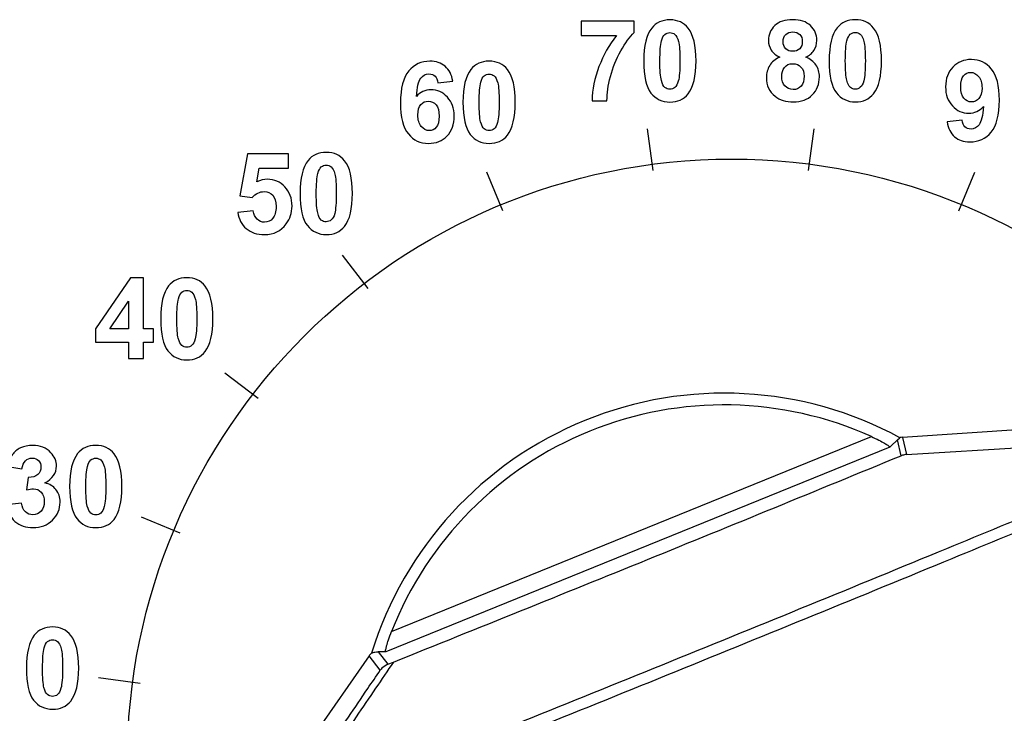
# Model space of a CAD drawing. Header units: millimetres. Extents: x 7146 to 9164, y -1568 to -663.
# Tile 9 of 187: x 7254 to 7283, y -1317 to -1296. Entities that reach past the tile are written whole.
import ezdxf

# ---------------------------------------------------------------- set-up
doc = ezdxf.new("R2010")
doc.units = ezdxf.units.MM
doc.header["$LTSCALE"] = 3

msp = doc.modelspace()

# ---------------------------------------------------------------- linework, layer by layer
at = {"linetype": 'Continuous', "lineweight": 30}
for p, q in [((7287.7, -1307.954), (7280.245, -1308.436)), ((7265.027, -1314.219), (7279.321, -1308.414)), ((7280.098, -1308.507), (7280.173, -1308.446)), ((7280.207, -1308.984), (7280.098, -1308.507)), ((7280.245, -1308.436), (7280.363, -1308.948)), ((7279.871, -1308.729), (7264.852, -1314.829)), ((7280.363, -1308.948), (7284.462, -1308.702)), ((7264.357, -1314.949), (7258.419, -1323.471)), ((7264.692, -1315.369), (7264.357, -1314.949)), ((7264.624, -1314.828), (7264.918, -1315.196)), ((7264.918, -1315.196), (7265.081, -1315.132))]:
    msp.add_line(p, q, dxfattribs=at)
at = {"linetype": 'Continuous', "lineweight": 30, "flags": 128}
for points in [[(7280.098, -1308.507), (7279.903, -1308.698), (7279.871, -1308.729)], [(7264.852, -1314.829), (7264.808, -1314.829), (7264.624, -1314.828)]]:
    msp.add_lwpolyline(points, dxfattribs=at)
at = {"linetype": 'Continuous', "lineweight": 30}
for radius, start, end in [(11, 61.5736, 162.7934), (10.65, 65.6944, 158.514)]:
    msp.add_arc((7274.937, -1318.12), radius, start, end, dxfattribs=at)
for centre, major_axis, ratio, start_param, end_param in [((7280.278, -1308.935), (-0.112, 0.488), 0.999375, 6.122703, 6.268233), ((7264.767, -1315.235), (-0.312, 0.391), 0.999337, 0.066956, 0.288063)]:
    msp.add_ellipse(centre, major_axis=major_axis, ratio=ratio, start_param=start_param, end_param=end_param, dxfattribs=at)
for points, knots in [([(7270.678, -1296.466), (7270.678, -1296.466), (7270.678, -1296.039), (7270.678, -1296.039), (7270.678, -1296.039), (7270.678, -1296.039), (7272.25, -1296.039), (7272.25, -1296.039), (7272.25, -1296.039), (7272.25, -1296.039), (7272.25, -1296.373), (7272.25, -1296.373), (7272.25, -1296.373), (7272.121, -1296.5), (7271.989, -1296.684), (7271.854, -1296.923), (7271.854, -1296.923), (7271.72, -1297.161), (7271.618, -1297.415), (7271.548, -1297.684), (7271.548, -1297.684), (7271.477, -1297.953), (7271.443, -1298.193), (7271.444, -1298.405), (7271.444, -1298.405), (7271.444, -1298.405), (7271, -1298.405), (7271, -1298.405), (7271, -1298.405), (7271.008, -1298.073), (7271.076, -1297.735), (7271.206, -1297.391), (7271.206, -1297.391), (7271.335, -1297.046), (7271.508, -1296.738), (7271.724, -1296.466), (7271.724, -1296.466), (7271.724, -1296.466), (7270.678, -1296.466), (7270.678, -1296.466)], [0, 0, 0, 0, 0.090909, 0.090909, 0.090909, 0.090909, 0.181818, 0.181818, 0.181818, 0.181818, 0.272727, 0.272727, 0.272727, 0.272727, 0.363636, 0.363636, 0.363636, 0.363636, 0.454545, 0.454545, 0.454545, 0.454545, 0.545455, 0.545455, 0.545455, 0.545455, 0.636364, 0.636364, 0.636364, 0.636364, 0.727273, 0.727273, 0.727273, 0.727273, 0.818182, 0.818182, 0.818182, 0.818182, 1, 1, 1, 1]), ([(7273.319, -1295.996), (7273.552, -1295.996), (7273.733, -1296.079), (7273.864, -1296.245), (7273.864, -1296.245), (7274.02, -1296.441), (7274.098, -1296.767), (7274.098, -1297.222), (7274.098, -1297.222), (7274.098, -1297.676), (7274.019, -1298.002), (7273.862, -1298.201), (7273.862, -1298.201), (7273.733, -1298.364), (7273.552, -1298.446), (7273.319, -1298.446), (7273.319, -1298.446), (7273.086, -1298.446), (7272.898, -1298.357), (7272.755, -1298.177), (7272.755, -1298.177), (7272.612, -1297.997), (7272.54, -1297.677), (7272.54, -1297.217), (7272.54, -1297.217), (7272.54, -1296.765), (7272.619, -1296.44), (7272.776, -1296.242), (7272.776, -1296.242), (7272.906, -1296.078), (7273.087, -1295.996), (7273.319, -1295.996)], [0, 0, 0, 0, 0.111111, 0.111111, 0.111111, 0.111111, 0.222222, 0.222222, 0.222222, 0.222222, 0.333333, 0.333333, 0.333333, 0.333333, 0.444444, 0.444444, 0.444444, 0.444444, 0.555556, 0.555556, 0.555556, 0.555556, 0.666667, 0.666667, 0.666667, 0.666667, 0.777778, 0.777778, 0.777778, 0.777778, 1, 1, 1, 1]), ([(7276.596, -1297.106), (7276.477, -1297.056), (7276.391, -1296.987), (7276.337, -1296.899), (7276.337, -1296.899), (7276.283, -1296.811), (7276.256, -1296.715), (7276.256, -1296.61), (7276.256, -1296.61), (7276.256, -1296.432), (7276.318, -1296.284), (7276.443, -1296.167), (7276.443, -1296.167), (7276.568, -1296.05), (7276.746, -1295.991), (7276.976, -1295.991), (7276.976, -1295.991), (7277.204, -1295.991), (7277.381, -1296.05), (7277.507, -1296.167), (7277.507, -1296.167), (7277.633, -1296.284), (7277.696, -1296.432), (7277.696, -1296.61), (7277.696, -1296.61), (7277.696, -1296.721), (7277.667, -1296.82), (7277.609, -1296.908), (7277.609, -1296.908), (7277.551, -1296.994), (7277.47, -1297.061), (7277.365, -1297.106), (7277.365, -1297.106), (7277.498, -1297.159), (7277.6, -1297.238), (7277.669, -1297.34), (7277.669, -1297.34), (7277.738, -1297.443), (7277.773, -1297.561), (7277.773, -1297.695), (7277.773, -1297.695), (7277.773, -1297.917), (7277.702, -1298.097), (7277.561, -1298.235), (7277.561, -1298.235), (7277.42, -1298.374), (7277.232, -1298.443), (7276.997, -1298.443), (7276.997, -1298.443), (7276.779, -1298.443), (7276.597, -1298.386), (7276.452, -1298.272), (7276.452, -1298.272), (7276.281, -1298.136), (7276.195, -1297.95), (7276.195, -1297.715), (7276.195, -1297.715), (7276.195, -1297.585), (7276.228, -1297.466), (7276.292, -1297.357), (7276.292, -1297.357), (7276.356, -1297.249), (7276.458, -1297.165), (7276.596, -1297.106)], [0, 0, 0, 0, 0.058824, 0.058824, 0.058824, 0.058824, 0.117647, 0.117647, 0.117647, 0.117647, 0.176471, 0.176471, 0.176471, 0.176471, 0.235294, 0.235294, 0.235294, 0.235294, 0.294118, 0.294118, 0.294118, 0.294118, 0.352941, 0.352941, 0.352941, 0.352941, 0.411765, 0.411765, 0.411765, 0.411765, 0.470588, 0.470588, 0.470588, 0.470588, 0.529412, 0.529412, 0.529412, 0.529412, 0.588235, 0.588235, 0.588235, 0.588235, 0.647059, 0.647059, 0.647059, 0.647059, 0.705882, 0.705882, 0.705882, 0.705882, 0.764706, 0.764706, 0.764706, 0.764706, 0.823529, 0.823529, 0.823529, 0.823529, 0.882353, 0.882353, 0.882353, 0.882353, 1, 1, 1, 1]), ([(7278.843, -1295.991), (7279.076, -1295.991), (7279.257, -1296.075), (7279.388, -1296.241), (7279.388, -1296.241), (7279.544, -1296.437), (7279.622, -1296.762), (7279.622, -1297.218), (7279.622, -1297.218), (7279.622, -1297.671), (7279.543, -1297.997), (7279.386, -1298.196), (7279.386, -1298.196), (7279.257, -1298.36), (7279.076, -1298.441), (7278.843, -1298.441), (7278.843, -1298.441), (7278.61, -1298.441), (7278.422, -1298.352), (7278.279, -1298.172), (7278.279, -1298.172), (7278.136, -1297.993), (7278.064, -1297.673), (7278.064, -1297.212), (7278.064, -1297.212), (7278.064, -1296.761), (7278.143, -1296.436), (7278.3, -1296.237), (7278.3, -1296.237), (7278.43, -1296.074), (7278.61, -1295.991), (7278.843, -1295.991)], [0, 0, 0, 0, 0.111111, 0.111111, 0.111111, 0.111111, 0.222222, 0.222222, 0.222222, 0.222222, 0.333333, 0.333333, 0.333333, 0.333333, 0.444444, 0.444444, 0.444444, 0.444444, 0.555556, 0.555556, 0.555556, 0.555556, 0.666667, 0.666667, 0.666667, 0.666667, 0.777778, 0.777778, 0.777778, 0.777778, 1, 1, 1, 1]), ([(7273.319, -1296.378), (7273.264, -1296.378), (7273.214, -1296.395), (7273.17, -1296.431), (7273.17, -1296.431), (7273.127, -1296.466), (7273.093, -1296.53), (7273.069, -1296.622), (7273.069, -1296.622), (7273.037, -1296.741), (7273.021, -1296.941), (7273.021, -1297.222), (7273.021, -1297.222), (7273.021, -1297.504), (7273.036, -1297.697), (7273.064, -1297.802), (7273.064, -1297.802), (7273.092, -1297.907), (7273.128, -1297.977), (7273.171, -1298.012), (7273.171, -1298.012), (7273.214, -1298.047), (7273.264, -1298.065), (7273.319, -1298.065), (7273.319, -1298.065), (7273.375, -1298.065), (7273.425, -1298.047), (7273.468, -1298.011), (7273.468, -1298.011), (7273.512, -1297.976), (7273.546, -1297.912), (7273.57, -1297.821), (7273.57, -1297.821), (7273.601, -1297.703), (7273.617, -1297.504), (7273.617, -1297.222), (7273.617, -1297.222), (7273.617, -1296.941), (7273.603, -1296.747), (7273.575, -1296.642), (7273.575, -1296.642), (7273.546, -1296.537), (7273.511, -1296.466), (7273.468, -1296.431), (7273.468, -1296.431), (7273.424, -1296.395), (7273.375, -1296.378), (7273.319, -1296.378)], [0, 0, 0, 0, 0.076923, 0.076923, 0.076923, 0.076923, 0.153846, 0.153846, 0.153846, 0.153846, 0.230769, 0.230769, 0.230769, 0.230769, 0.307692, 0.307692, 0.307692, 0.307692, 0.384615, 0.384615, 0.384615, 0.384615, 0.461538, 0.461538, 0.461538, 0.461538, 0.538462, 0.538462, 0.538462, 0.538462, 0.615385, 0.615385, 0.615385, 0.615385, 0.692308, 0.692308, 0.692308, 0.692308, 0.769231, 0.769231, 0.769231, 0.769231, 0.846154, 0.846154, 0.846154, 0.846154, 1, 1, 1, 1]), ([(7276.691, -1296.643), (7276.691, -1296.735), (7276.717, -1296.806), (7276.769, -1296.857), (7276.769, -1296.857), (7276.821, -1296.909), (7276.89, -1296.934), (7276.976, -1296.934), (7276.976, -1296.934), (7277.063, -1296.934), (7277.133, -1296.909), (7277.186, -1296.857), (7277.186, -1296.857), (7277.238, -1296.805), (7277.264, -1296.733), (7277.264, -1296.642), (7277.264, -1296.642), (7277.264, -1296.555), (7277.238, -1296.486), (7277.186, -1296.434), (7277.186, -1296.434), (7277.134, -1296.382), (7277.066, -1296.357), (7276.981, -1296.357), (7276.981, -1296.357), (7276.892, -1296.357), (7276.822, -1296.383), (7276.769, -1296.435), (7276.769, -1296.435), (7276.718, -1296.487), (7276.691, -1296.557), (7276.691, -1296.643)], [0, 0, 0, 0, 0.111111, 0.111111, 0.111111, 0.111111, 0.222222, 0.222222, 0.222222, 0.222222, 0.333333, 0.333333, 0.333333, 0.333333, 0.444444, 0.444444, 0.444444, 0.444444, 0.555556, 0.555556, 0.555556, 0.555556, 0.666667, 0.666667, 0.666667, 0.666667, 0.777778, 0.777778, 0.777778, 0.777778, 1, 1, 1, 1]), ([(7278.843, -1296.373), (7278.788, -1296.373), (7278.738, -1296.391), (7278.694, -1296.426), (7278.694, -1296.426), (7278.651, -1296.462), (7278.617, -1296.525), (7278.593, -1296.617), (7278.593, -1296.617), (7278.561, -1296.736), (7278.545, -1296.936), (7278.545, -1297.218), (7278.545, -1297.218), (7278.545, -1297.499), (7278.56, -1297.692), (7278.588, -1297.797), (7278.588, -1297.797), (7278.616, -1297.903), (7278.652, -1297.973), (7278.695, -1298.008), (7278.695, -1298.008), (7278.738, -1298.043), (7278.788, -1298.06), (7278.843, -1298.06), (7278.843, -1298.06), (7278.899, -1298.06), (7278.948, -1298.043), (7278.992, -1298.007), (7278.992, -1298.007), (7279.036, -1297.972), (7279.07, -1297.908), (7279.094, -1297.816), (7279.094, -1297.816), (7279.125, -1297.698), (7279.141, -1297.499), (7279.141, -1297.218), (7279.141, -1297.218), (7279.141, -1296.936), (7279.127, -1296.743), (7279.099, -1296.637), (7279.099, -1296.637), (7279.07, -1296.532), (7279.034, -1296.462), (7278.991, -1296.426), (7278.991, -1296.426), (7278.948, -1296.391), (7278.899, -1296.373), (7278.843, -1296.373)], [0, 0, 0, 0, 0.076923, 0.076923, 0.076923, 0.076923, 0.153846, 0.153846, 0.153846, 0.153846, 0.230769, 0.230769, 0.230769, 0.230769, 0.307692, 0.307692, 0.307692, 0.307692, 0.384615, 0.384615, 0.384615, 0.384615, 0.461538, 0.461538, 0.461538, 0.461538, 0.538462, 0.538462, 0.538462, 0.538462, 0.615385, 0.615385, 0.615385, 0.615385, 0.692308, 0.692308, 0.692308, 0.692308, 0.769231, 0.769231, 0.769231, 0.769231, 0.846154, 0.846154, 0.846154, 0.846154, 1, 1, 1, 1]), ([(7266.851, -1297.826), (7266.851, -1297.826), (7266.406, -1297.875), (7266.406, -1297.875), (7266.406, -1297.875), (7266.395, -1297.783), (7266.367, -1297.716), (7266.321, -1297.672), (7266.321, -1297.672), (7266.275, -1297.628), (7266.215, -1297.606), (7266.142, -1297.606), (7266.142, -1297.606), (7266.045, -1297.606), (7265.963, -1297.65), (7265.896, -1297.737), (7265.896, -1297.737), (7265.829, -1297.825), (7265.787, -1298.006), (7265.769, -1298.282), (7265.769, -1298.282), (7265.884, -1298.147), (7266.026, -1298.079), (7266.196, -1298.079), (7266.196, -1298.079), (7266.388, -1298.079), (7266.553, -1298.152), (7266.689, -1298.299), (7266.689, -1298.299), (7266.826, -1298.445), (7266.895, -1298.633), (7266.895, -1298.865), (7266.895, -1298.865), (7266.895, -1299.11), (7266.823, -1299.307), (7266.679, -1299.456), (7266.679, -1299.456), (7266.535, -1299.604), (7266.35, -1299.678), (7266.124, -1299.678), (7266.124, -1299.678), (7265.882, -1299.678), (7265.683, -1299.584), (7265.527, -1299.396), (7265.527, -1299.396), (7265.371, -1299.208), (7265.293, -1298.899), (7265.293, -1298.47), (7265.293, -1298.47), (7265.293, -1298.031), (7265.374, -1297.714), (7265.537, -1297.52), (7265.537, -1297.52), (7265.699, -1297.325), (7265.91, -1297.228), (7266.17, -1297.228), (7266.17, -1297.228), (7266.352, -1297.228), (7266.503, -1297.279), (7266.622, -1297.381), (7266.622, -1297.381), (7266.742, -1297.483), (7266.818, -1297.631), (7266.851, -1297.826)], [0, 0, 0, 0, 0.058824, 0.058824, 0.058824, 0.058824, 0.117647, 0.117647, 0.117647, 0.117647, 0.176471, 0.176471, 0.176471, 0.176471, 0.235294, 0.235294, 0.235294, 0.235294, 0.294118, 0.294118, 0.294118, 0.294118, 0.352941, 0.352941, 0.352941, 0.352941, 0.411765, 0.411765, 0.411765, 0.411765, 0.470588, 0.470588, 0.470588, 0.470588, 0.529412, 0.529412, 0.529412, 0.529412, 0.588235, 0.588235, 0.588235, 0.588235, 0.647059, 0.647059, 0.647059, 0.647059, 0.705882, 0.705882, 0.705882, 0.705882, 0.764706, 0.764706, 0.764706, 0.764706, 0.823529, 0.823529, 0.823529, 0.823529, 0.882353, 0.882353, 0.882353, 0.882353, 1, 1, 1, 1]), ([(7267.934, -1297.228), (7268.167, -1297.228), (7268.348, -1297.311), (7268.479, -1297.477), (7268.479, -1297.477), (7268.635, -1297.673), (7268.713, -1297.999), (7268.713, -1298.454), (7268.713, -1298.454), (7268.713, -1298.908), (7268.634, -1299.234), (7268.477, -1299.433), (7268.477, -1299.433), (7268.348, -1299.596), (7268.167, -1299.678), (7267.934, -1299.678), (7267.934, -1299.678), (7267.701, -1299.678), (7267.513, -1299.589), (7267.37, -1299.409), (7267.37, -1299.409), (7267.227, -1299.229), (7267.155, -1298.909), (7267.155, -1298.449), (7267.155, -1298.449), (7267.155, -1297.997), (7267.234, -1297.672), (7267.391, -1297.474), (7267.391, -1297.474), (7267.521, -1297.31), (7267.701, -1297.228), (7267.934, -1297.228)], [0, 0, 0, 0, 0.111111, 0.111111, 0.111111, 0.111111, 0.222222, 0.222222, 0.222222, 0.222222, 0.333333, 0.333333, 0.333333, 0.333333, 0.444444, 0.444444, 0.444444, 0.444444, 0.555556, 0.555556, 0.555556, 0.555556, 0.666667, 0.666667, 0.666667, 0.666667, 0.777778, 0.777778, 0.777778, 0.777778, 1, 1, 1, 1]), ([(7276.649, -1297.671), (7276.649, -1297.797), (7276.681, -1297.896), (7276.746, -1297.967), (7276.746, -1297.967), (7276.811, -1298.038), (7276.892, -1298.073), (7276.989, -1298.073), (7276.989, -1298.073), (7277.084, -1298.073), (7277.163, -1298.039), (7277.225, -1297.971), (7277.225, -1297.971), (7277.287, -1297.903), (7277.318, -1297.805), (7277.318, -1297.676), (7277.318, -1297.676), (7277.318, -1297.563), (7277.286, -1297.473), (7277.223, -1297.405), (7277.223, -1297.405), (7277.16, -1297.336), (7277.079, -1297.302), (7276.982, -1297.302), (7276.982, -1297.302), (7276.87, -1297.302), (7276.786, -1297.342), (7276.732, -1297.419), (7276.732, -1297.419), (7276.676, -1297.496), (7276.649, -1297.58), (7276.649, -1297.671)], [0, 0, 0, 0, 0.111111, 0.111111, 0.111111, 0.111111, 0.222222, 0.222222, 0.222222, 0.222222, 0.333333, 0.333333, 0.333333, 0.333333, 0.444444, 0.444444, 0.444444, 0.444444, 0.555556, 0.555556, 0.555556, 0.555556, 0.666667, 0.666667, 0.666667, 0.666667, 0.777778, 0.777778, 0.777778, 0.777778, 1, 1, 1, 1]), ([(7281.576, -1299.034), (7281.576, -1299.034), (7282.022, -1298.985), (7282.022, -1298.985), (7282.022, -1298.985), (7282.033, -1299.075), (7282.061, -1299.142), (7282.107, -1299.186), (7282.107, -1299.186), (7282.153, -1299.229), (7282.213, -1299.251), (7282.289, -1299.251), (7282.289, -1299.251), (7282.384, -1299.251), (7282.464, -1299.208), (7282.53, -1299.12), (7282.53, -1299.12), (7282.597, -1299.033), (7282.64, -1298.852), (7282.658, -1298.577), (7282.658, -1298.577), (7282.543, -1298.712), (7282.398, -1298.779), (7282.225, -1298.779), (7282.225, -1298.779), (7282.036, -1298.779), (7281.873, -1298.705), (7281.736, -1298.56), (7281.736, -1298.56), (7281.599, -1298.414), (7281.531, -1298.225), (7281.531, -1297.992), (7281.531, -1297.992), (7281.531, -1297.748), (7281.603, -1297.552), (7281.748, -1297.403), (7281.748, -1297.403), (7281.892, -1297.254), (7282.076, -1297.179), (7282.3, -1297.179), (7282.3, -1297.179), (7282.543, -1297.179), (7282.743, -1297.274), (7282.899, -1297.462), (7282.899, -1297.462), (7283.055, -1297.65), (7283.133, -1297.96), (7283.133, -1298.39), (7283.133, -1298.39), (7283.133, -1298.829), (7283.052, -1299.146), (7282.889, -1299.34), (7282.889, -1299.34), (7282.726, -1299.534), (7282.515, -1299.631), (7282.254, -1299.631), (7282.254, -1299.631), (7282.066, -1299.631), (7281.915, -1299.581), (7281.799, -1299.481), (7281.799, -1299.481), (7281.684, -1299.381), (7281.609, -1299.232), (7281.576, -1299.034)], [0, 0, 0, 0, 0.058824, 0.058824, 0.058824, 0.058824, 0.117647, 0.117647, 0.117647, 0.117647, 0.176471, 0.176471, 0.176471, 0.176471, 0.235294, 0.235294, 0.235294, 0.235294, 0.294118, 0.294118, 0.294118, 0.294118, 0.352941, 0.352941, 0.352941, 0.352941, 0.411765, 0.411765, 0.411765, 0.411765, 0.470588, 0.470588, 0.470588, 0.470588, 0.529412, 0.529412, 0.529412, 0.529412, 0.588235, 0.588235, 0.588235, 0.588235, 0.647059, 0.647059, 0.647059, 0.647059, 0.705882, 0.705882, 0.705882, 0.705882, 0.764706, 0.764706, 0.764706, 0.764706, 0.823529, 0.823529, 0.823529, 0.823529, 0.882353, 0.882353, 0.882353, 0.882353, 1, 1, 1, 1]), ([(7267.934, -1297.61), (7267.879, -1297.61), (7267.829, -1297.627), (7267.785, -1297.663), (7267.785, -1297.663), (7267.742, -1297.698), (7267.708, -1297.762), (7267.684, -1297.854), (7267.684, -1297.854), (7267.652, -1297.973), (7267.636, -1298.173), (7267.636, -1298.454), (7267.636, -1298.454), (7267.636, -1298.736), (7267.651, -1298.929), (7267.679, -1299.034), (7267.679, -1299.034), (7267.707, -1299.139), (7267.743, -1299.209), (7267.786, -1299.244), (7267.786, -1299.244), (7267.829, -1299.279), (7267.879, -1299.297), (7267.934, -1299.297), (7267.934, -1299.297), (7267.99, -1299.297), (7268.039, -1299.279), (7268.083, -1299.243), (7268.083, -1299.243), (7268.127, -1299.208), (7268.161, -1299.144), (7268.185, -1299.053), (7268.185, -1299.053), (7268.216, -1298.935), (7268.232, -1298.736), (7268.232, -1298.454), (7268.232, -1298.454), (7268.232, -1298.173), (7268.218, -1297.979), (7268.19, -1297.874), (7268.19, -1297.874), (7268.161, -1297.769), (7268.125, -1297.698), (7268.082, -1297.663), (7268.082, -1297.663), (7268.039, -1297.627), (7267.99, -1297.61), (7267.934, -1297.61)], [0, 0, 0, 0, 0.076923, 0.076923, 0.076923, 0.076923, 0.153846, 0.153846, 0.153846, 0.153846, 0.230769, 0.230769, 0.230769, 0.230769, 0.307692, 0.307692, 0.307692, 0.307692, 0.384615, 0.384615, 0.384615, 0.384615, 0.461538, 0.461538, 0.461538, 0.461538, 0.538462, 0.538462, 0.538462, 0.538462, 0.615385, 0.615385, 0.615385, 0.615385, 0.692308, 0.692308, 0.692308, 0.692308, 0.769231, 0.769231, 0.769231, 0.769231, 0.846154, 0.846154, 0.846154, 0.846154, 1, 1, 1, 1]), ([(7282.618, -1298.029), (7282.618, -1297.88), (7282.583, -1297.765), (7282.515, -1297.684), (7282.515, -1297.684), (7282.447, -1297.602), (7282.368, -1297.561), (7282.278, -1297.561), (7282.278, -1297.561), (7282.194, -1297.561), (7282.123, -1297.594), (7282.067, -1297.661), (7282.067, -1297.661), (7282.01, -1297.728), (7281.982, -1297.838), (7281.982, -1297.992), (7281.982, -1297.992), (7281.982, -1298.146), (7282.013, -1298.26), (7282.074, -1298.332), (7282.074, -1298.332), (7282.135, -1298.405), (7282.211, -1298.441), (7282.303, -1298.441), (7282.303, -1298.441), (7282.391, -1298.441), (7282.466, -1298.407), (7282.527, -1298.337), (7282.527, -1298.337), (7282.587, -1298.267), (7282.618, -1298.164), (7282.618, -1298.029)], [0, 0, 0, 0, 0.111111, 0.111111, 0.111111, 0.111111, 0.222222, 0.222222, 0.222222, 0.222222, 0.333333, 0.333333, 0.333333, 0.333333, 0.444444, 0.444444, 0.444444, 0.444444, 0.555556, 0.555556, 0.555556, 0.555556, 0.666667, 0.666667, 0.666667, 0.666667, 0.777778, 0.777778, 0.777778, 0.777778, 1, 1, 1, 1]), ([(7265.809, -1298.829), (7265.809, -1298.978), (7265.843, -1299.094), (7265.911, -1299.175), (7265.911, -1299.175), (7265.98, -1299.256), (7266.059, -1299.297), (7266.147, -1299.297), (7266.147, -1299.297), (7266.232, -1299.297), (7266.303, -1299.263), (7266.36, -1299.197), (7266.36, -1299.197), (7266.417, -1299.131), (7266.445, -1299.021), (7266.445, -1298.87), (7266.445, -1298.87), (7266.445, -1298.714), (7266.415, -1298.599), (7266.353, -1298.527), (7266.353, -1298.527), (7266.292, -1298.454), (7266.216, -1298.418), (7266.124, -1298.418), (7266.124, -1298.418), (7266.036, -1298.418), (7265.961, -1298.452), (7265.9, -1298.522), (7265.9, -1298.522), (7265.839, -1298.591), (7265.809, -1298.694), (7265.809, -1298.829)], [0, 0, 0, 0, 0.111111, 0.111111, 0.111111, 0.111111, 0.222222, 0.222222, 0.222222, 0.222222, 0.333333, 0.333333, 0.333333, 0.333333, 0.444444, 0.444444, 0.444444, 0.444444, 0.555556, 0.555556, 0.555556, 0.555556, 0.666667, 0.666667, 0.666667, 0.666667, 0.777778, 0.777778, 0.777778, 0.777778, 1, 1, 1, 1]), ([(7260.448, -1301.736), (7260.448, -1301.736), (7260.906, -1301.689), (7260.906, -1301.689), (7260.906, -1301.689), (7260.919, -1301.792), (7260.958, -1301.875), (7261.022, -1301.935), (7261.022, -1301.935), (7261.086, -1301.996), (7261.161, -1302.026), (7261.244, -1302.026), (7261.244, -1302.026), (7261.34, -1302.026), (7261.422, -1301.987), (7261.488, -1301.909), (7261.488, -1301.909), (7261.555, -1301.831), (7261.588, -1301.713), (7261.588, -1301.556), (7261.588, -1301.556), (7261.588, -1301.409), (7261.556, -1301.299), (7261.489, -1301.225), (7261.489, -1301.225), (7261.423, -1301.151), (7261.337, -1301.114), (7261.232, -1301.114), (7261.232, -1301.114), (7261.1, -1301.114), (7260.981, -1301.173), (7260.876, -1301.29), (7260.876, -1301.29), (7260.876, -1301.29), (7260.503, -1301.236), (7260.503, -1301.236), (7260.503, -1301.236), (7260.503, -1301.236), (7260.739, -1299.987), (7260.739, -1299.987), (7260.739, -1299.987), (7260.739, -1299.987), (7261.955, -1299.987), (7261.955, -1299.987), (7261.955, -1299.987), (7261.955, -1299.987), (7261.955, -1300.417), (7261.955, -1300.417), (7261.955, -1300.417), (7261.955, -1300.417), (7261.087, -1300.417), (7261.087, -1300.417), (7261.087, -1300.417), (7261.087, -1300.417), (7261.015, -1300.825), (7261.015, -1300.825), (7261.015, -1300.825), (7261.118, -1300.774), (7261.223, -1300.748), (7261.33, -1300.748), (7261.33, -1300.748), (7261.534, -1300.748), (7261.707, -1300.822), (7261.848, -1300.97), (7261.848, -1300.97), (7261.99, -1301.119), (7262.061, -1301.312), (7262.061, -1301.548), (7262.061, -1301.548), (7262.061, -1301.746), (7262.004, -1301.922), (7261.89, -1302.077), (7261.89, -1302.077), (7261.733, -1302.288), (7261.517, -1302.394), (7261.24, -1302.394), (7261.24, -1302.394), (7261.018, -1302.394), (7260.838, -1302.335), (7260.698, -1302.216), (7260.698, -1302.216), (7260.558, -1302.097), (7260.475, -1301.937), (7260.448, -1301.736)], [0, 0, 0, 0, 0.045455, 0.045455, 0.045455, 0.045455, 0.090909, 0.090909, 0.090909, 0.090909, 0.136364, 0.136364, 0.136364, 0.136364, 0.181818, 0.181818, 0.181818, 0.181818, 0.227273, 0.227273, 0.227273, 0.227273, 0.272727, 0.272727, 0.272727, 0.272727, 0.318182, 0.318182, 0.318182, 0.318182, 0.363636, 0.363636, 0.363636, 0.363636, 0.409091, 0.409091, 0.409091, 0.409091, 0.454545, 0.454545, 0.454545, 0.454545, 0.5, 0.5, 0.5, 0.5, 0.545455, 0.545455, 0.545455, 0.545455, 0.590909, 0.590909, 0.590909, 0.590909, 0.636364, 0.636364, 0.636364, 0.636364, 0.681818, 0.681818, 0.681818, 0.681818, 0.727273, 0.727273, 0.727273, 0.727273, 0.772727, 0.772727, 0.772727, 0.772727, 0.818182, 0.818182, 0.818182, 0.818182, 0.863636, 0.863636, 0.863636, 0.863636, 0.909091, 0.909091, 0.909091, 0.909091, 1, 1, 1, 1]), ([(7263.082, -1299.944), (7263.315, -1299.944), (7263.497, -1300.027), (7263.627, -1300.193), (7263.627, -1300.193), (7263.783, -1300.389), (7263.861, -1300.715), (7263.861, -1301.17), (7263.861, -1301.17), (7263.861, -1301.624), (7263.782, -1301.95), (7263.626, -1302.149), (7263.626, -1302.149), (7263.496, -1302.312), (7263.315, -1302.394), (7263.082, -1302.394), (7263.082, -1302.394), (7262.849, -1302.394), (7262.661, -1302.305), (7262.518, -1302.125), (7262.518, -1302.125), (7262.375, -1301.945), (7262.303, -1301.625), (7262.303, -1301.165), (7262.303, -1301.165), (7262.303, -1300.713), (7262.382, -1300.388), (7262.539, -1300.19), (7262.539, -1300.19), (7262.669, -1300.026), (7262.85, -1299.944), (7263.082, -1299.944)], [0, 0, 0, 0, 0.111111, 0.111111, 0.111111, 0.111111, 0.222222, 0.222222, 0.222222, 0.222222, 0.333333, 0.333333, 0.333333, 0.333333, 0.444444, 0.444444, 0.444444, 0.444444, 0.555556, 0.555556, 0.555556, 0.555556, 0.666667, 0.666667, 0.666667, 0.666667, 0.777778, 0.777778, 0.777778, 0.777778, 1, 1, 1, 1]), ([(7258.52, -1325.029), (7257.617, -1322.847), (7257.152, -1320.508), (7257.152, -1318.146), (7257.152, -1318.146), (7257.152, -1308.205), (7265.211, -1300.146), (7275.152, -1300.146), (7275.152, -1300.146), (7285.093, -1300.146), (7293.152, -1308.205), (7293.152, -1318.146), (7293.152, -1318.146), (7293.152, -1320.51), (7292.687, -1322.851), (7291.782, -1325.035)], [0, 0, 0, 0, 0.2, 0.2, 0.2, 0.2, 0.4, 0.4, 0.4, 0.4, 0.6, 0.6, 0.6, 0.6, 1, 1, 1, 1]), ([(7263.082, -1300.326), (7263.027, -1300.326), (7262.977, -1300.344), (7262.933, -1300.379), (7262.933, -1300.379), (7262.89, -1300.414), (7262.856, -1300.478), (7262.832, -1300.57), (7262.832, -1300.57), (7262.801, -1300.689), (7262.784, -1300.889), (7262.784, -1301.17), (7262.784, -1301.17), (7262.784, -1301.452), (7262.799, -1301.645), (7262.827, -1301.75), (7262.827, -1301.75), (7262.855, -1301.856), (7262.891, -1301.925), (7262.934, -1301.961), (7262.934, -1301.961), (7262.978, -1301.995), (7263.027, -1302.013), (7263.082, -1302.013), (7263.082, -1302.013), (7263.138, -1302.013), (7263.188, -1301.995), (7263.231, -1301.959), (7263.231, -1301.959), (7263.275, -1301.924), (7263.309, -1301.861), (7263.333, -1301.769), (7263.333, -1301.769), (7263.364, -1301.651), (7263.38, -1301.452), (7263.38, -1301.17), (7263.38, -1301.17), (7263.38, -1300.889), (7263.366, -1300.695), (7263.338, -1300.59), (7263.338, -1300.59), (7263.309, -1300.485), (7263.274, -1300.414), (7263.231, -1300.379), (7263.231, -1300.379), (7263.187, -1300.344), (7263.138, -1300.326), (7263.082, -1300.326)], [0, 0, 0, 0, 0.076923, 0.076923, 0.076923, 0.076923, 0.153846, 0.153846, 0.153846, 0.153846, 0.230769, 0.230769, 0.230769, 0.230769, 0.307692, 0.307692, 0.307692, 0.307692, 0.384615, 0.384615, 0.384615, 0.384615, 0.461538, 0.461538, 0.461538, 0.461538, 0.538462, 0.538462, 0.538462, 0.538462, 0.615385, 0.615385, 0.615385, 0.615385, 0.692308, 0.692308, 0.692308, 0.692308, 0.769231, 0.769231, 0.769231, 0.769231, 0.846154, 0.846154, 0.846154, 0.846154, 1, 1, 1, 1]), ([(7257.188, -1306.088), (7257.188, -1306.088), (7257.188, -1305.605), (7257.188, -1305.605), (7257.188, -1305.605), (7257.188, -1305.605), (7256.206, -1305.605), (7256.206, -1305.605), (7256.206, -1305.605), (7256.206, -1305.605), (7256.206, -1305.203), (7256.206, -1305.203), (7256.206, -1305.203), (7256.206, -1305.203), (7257.247, -1303.679), (7257.247, -1303.679), (7257.247, -1303.679), (7257.247, -1303.679), (7257.633, -1303.679), (7257.633, -1303.679), (7257.633, -1303.679), (7257.633, -1303.679), (7257.633, -1305.201), (7257.633, -1305.201), (7257.633, -1305.201), (7257.633, -1305.201), (7257.931, -1305.201), (7257.931, -1305.201), (7257.931, -1305.201), (7257.931, -1305.201), (7257.931, -1305.605), (7257.931, -1305.605), (7257.931, -1305.605), (7257.931, -1305.605), (7257.633, -1305.605), (7257.633, -1305.605), (7257.633, -1305.605), (7257.633, -1305.605), (7257.633, -1306.088), (7257.633, -1306.088), (7257.633, -1306.088), (7257.633, -1306.088), (7257.188, -1306.088), (7257.188, -1306.088)], [0, 0, 0, 0, 0.083333, 0.083333, 0.083333, 0.083333, 0.166667, 0.166667, 0.166667, 0.166667, 0.25, 0.25, 0.25, 0.25, 0.333333, 0.333333, 0.333333, 0.333333, 0.416667, 0.416667, 0.416667, 0.416667, 0.5, 0.5, 0.5, 0.5, 0.583333, 0.583333, 0.583333, 0.583333, 0.666667, 0.666667, 0.666667, 0.666667, 0.75, 0.75, 0.75, 0.75, 0.833333, 0.833333, 0.833333, 0.833333, 1, 1, 1, 1]), ([(7258.927, -1303.679), (7259.16, -1303.679), (7259.342, -1303.762), (7259.472, -1303.928), (7259.472, -1303.928), (7259.628, -1304.124), (7259.706, -1304.45), (7259.706, -1304.905), (7259.706, -1304.905), (7259.706, -1305.358), (7259.628, -1305.685), (7259.471, -1305.883), (7259.471, -1305.883), (7259.341, -1306.047), (7259.16, -1306.129), (7258.927, -1306.129), (7258.927, -1306.129), (7258.694, -1306.129), (7258.506, -1306.039), (7258.363, -1305.859), (7258.363, -1305.859), (7258.22, -1305.68), (7258.149, -1305.36), (7258.149, -1304.9), (7258.149, -1304.9), (7258.149, -1304.448), (7258.227, -1304.123), (7258.384, -1303.925), (7258.384, -1303.925), (7258.514, -1303.761), (7258.695, -1303.679), (7258.927, -1303.679)], [0, 0, 0, 0, 0.111111, 0.111111, 0.111111, 0.111111, 0.222222, 0.222222, 0.222222, 0.222222, 0.333333, 0.333333, 0.333333, 0.333333, 0.444444, 0.444444, 0.444444, 0.444444, 0.555556, 0.555556, 0.555556, 0.555556, 0.666667, 0.666667, 0.666667, 0.666667, 0.777778, 0.777778, 0.777778, 0.777778, 1, 1, 1, 1]), ([(7258.927, -1304.06), (7258.872, -1304.06), (7258.822, -1304.078), (7258.779, -1304.113), (7258.779, -1304.113), (7258.735, -1304.149), (7258.701, -1304.213), (7258.677, -1304.304), (7258.677, -1304.304), (7258.646, -1304.423), (7258.63, -1304.623), (7258.63, -1304.905), (7258.63, -1304.905), (7258.63, -1305.186), (7258.644, -1305.38), (7258.672, -1305.485), (7258.672, -1305.485), (7258.7, -1305.59), (7258.736, -1305.66), (7258.779, -1305.695), (7258.779, -1305.695), (7258.823, -1305.73), (7258.872, -1305.748), (7258.927, -1305.748), (7258.927, -1305.748), (7258.983, -1305.748), (7259.033, -1305.73), (7259.076, -1305.694), (7259.076, -1305.694), (7259.12, -1305.659), (7259.154, -1305.595), (7259.178, -1305.504), (7259.178, -1305.504), (7259.209, -1305.386), (7259.226, -1305.186), (7259.226, -1304.905), (7259.226, -1304.905), (7259.226, -1304.623), (7259.211, -1304.43), (7259.183, -1304.324), (7259.183, -1304.324), (7259.155, -1304.219), (7259.119, -1304.149), (7259.076, -1304.113), (7259.076, -1304.113), (7259.032, -1304.078), (7258.983, -1304.06), (7258.927, -1304.06)], [0, 0, 0, 0, 0.076923, 0.076923, 0.076923, 0.076923, 0.153846, 0.153846, 0.153846, 0.153846, 0.230769, 0.230769, 0.230769, 0.230769, 0.307692, 0.307692, 0.307692, 0.307692, 0.384615, 0.384615, 0.384615, 0.384615, 0.461538, 0.461538, 0.461538, 0.461538, 0.538462, 0.538462, 0.538462, 0.538462, 0.615385, 0.615385, 0.615385, 0.615385, 0.692308, 0.692308, 0.692308, 0.692308, 0.769231, 0.769231, 0.769231, 0.769231, 0.846154, 0.846154, 0.846154, 0.846154, 1, 1, 1, 1]), ([(7257.188, -1305.201), (7257.188, -1305.201), (7257.188, -1304.381), (7257.188, -1304.381), (7257.188, -1304.381), (7257.188, -1304.381), (7256.637, -1305.201), (7256.637, -1305.201), (7256.637, -1305.201), (7256.637, -1305.201), (7257.188, -1305.201), (7257.188, -1305.201)], [0, 0, 0, 0, 0.25, 0.25, 0.25, 0.25, 0.5, 0.5, 0.5, 0.5, 1, 1, 1, 1]), ([(7279.321, -1308.414), (7279.397, -1308.449), (7279.536, -1308.515), (7279.705, -1308.607), (7279.812, -1308.673), (7279.868, -1308.715), (7279.87, -1308.725), (7279.871, -1308.729)], [0, 0, 0, 0, 0.285238, 0.51877, 0.702417, 0.857158, 1, 1, 1, 1]), ([(7253.559, -1310.449), (7253.559, -1310.449), (7254.004, -1310.395), (7254.004, -1310.395), (7254.004, -1310.395), (7254.018, -1310.509), (7254.056, -1310.595), (7254.119, -1310.655), (7254.119, -1310.655), (7254.181, -1310.715), (7254.256, -1310.745), (7254.344, -1310.745), (7254.344, -1310.745), (7254.439, -1310.745), (7254.519, -1310.709), (7254.584, -1310.637), (7254.584, -1310.637), (7254.649, -1310.565), (7254.681, -1310.468), (7254.681, -1310.346), (7254.681, -1310.346), (7254.681, -1310.23), (7254.65, -1310.139), (7254.588, -1310.071), (7254.588, -1310.071), (7254.526, -1310.003), (7254.45, -1309.97), (7254.36, -1309.97), (7254.36, -1309.97), (7254.302, -1309.97), (7254.231, -1309.981), (7254.149, -1310.004), (7254.149, -1310.004), (7254.149, -1310.004), (7254.2, -1309.629), (7254.2, -1309.629), (7254.2, -1309.629), (7254.325, -1309.632), (7254.42, -1309.605), (7254.485, -1309.548), (7254.485, -1309.548), (7254.55, -1309.491), (7254.583, -1309.415), (7254.583, -1309.32), (7254.583, -1309.32), (7254.583, -1309.239), (7254.559, -1309.175), (7254.511, -1309.127), (7254.511, -1309.127), (7254.463, -1309.079), (7254.399, -1309.055), (7254.32, -1309.055), (7254.32, -1309.055), (7254.241, -1309.055), (7254.174, -1309.082), (7254.119, -1309.137), (7254.119, -1309.137), (7254.063, -1309.191), (7254.029, -1309.271), (7254.017, -1309.375), (7254.017, -1309.375), (7254.017, -1309.375), (7253.593, -1309.304), (7253.593, -1309.304), (7253.593, -1309.304), (7253.623, -1309.158), (7253.667, -1309.042), (7253.726, -1308.956), (7253.726, -1308.956), (7253.786, -1308.869), (7253.869, -1308.801), (7253.975, -1308.751), (7253.975, -1308.751), (7254.082, -1308.702), (7254.201, -1308.676), (7254.333, -1308.676), (7254.333, -1308.676), (7254.559, -1308.676), (7254.74, -1308.749), (7254.876, -1308.893), (7254.876, -1308.893), (7254.988, -1309.01), (7255.045, -1309.143), (7255.045, -1309.292), (7255.045, -1309.292), (7255.045, -1309.503), (7254.93, -1309.671), (7254.699, -1309.796), (7254.699, -1309.796), (7254.837, -1309.825), (7254.946, -1309.891), (7255.029, -1309.994), (7255.029, -1309.994), (7255.111, -1310.096), (7255.152, -1310.22), (7255.152, -1310.366), (7255.152, -1310.366), (7255.152, -1310.576), (7255.075, -1310.755), (7254.922, -1310.904), (7254.922, -1310.904), (7254.768, -1311.052), (7254.577, -1311.126), (7254.348, -1311.126), (7254.348, -1311.126), (7254.13, -1311.126), (7253.95, -1311.064), (7253.807, -1310.939), (7253.807, -1310.939), (7253.664, -1310.814), (7253.582, -1310.651), (7253.559, -1310.449)], [0, 0, 0, 0, 0.034483, 0.034483, 0.034483, 0.034483, 0.068966, 0.068966, 0.068966, 0.068966, 0.103448, 0.103448, 0.103448, 0.103448, 0.137931, 0.137931, 0.137931, 0.137931, 0.172414, 0.172414, 0.172414, 0.172414, 0.206897, 0.206897, 0.206897, 0.206897, 0.241379, 0.241379, 0.241379, 0.241379, 0.275862, 0.275862, 0.275862, 0.275862, 0.310345, 0.310345, 0.310345, 0.310345, 0.344828, 0.344828, 0.344828, 0.344828, 0.37931, 0.37931, 0.37931, 0.37931, 0.413793, 0.413793, 0.413793, 0.413793, 0.448276, 0.448276, 0.448276, 0.448276, 0.482759, 0.482759, 0.482759, 0.482759, 0.517241, 0.517241, 0.517241, 0.517241, 0.551724, 0.551724, 0.551724, 0.551724, 0.586207, 0.586207, 0.586207, 0.586207, 0.62069, 0.62069, 0.62069, 0.62069, 0.655172, 0.655172, 0.655172, 0.655172, 0.689655, 0.689655, 0.689655, 0.689655, 0.724138, 0.724138, 0.724138, 0.724138, 0.758621, 0.758621, 0.758621, 0.758621, 0.793103, 0.793103, 0.793103, 0.793103, 0.827586, 0.827586, 0.827586, 0.827586, 0.862069, 0.862069, 0.862069, 0.862069, 0.896552, 0.896552, 0.896552, 0.896552, 0.931034, 0.931034, 0.931034, 0.931034, 1, 1, 1, 1]), ([(7256.216, -1308.676), (7256.449, -1308.676), (7256.63, -1308.76), (7256.761, -1308.926), (7256.761, -1308.926), (7256.917, -1309.122), (7256.995, -1309.447), (7256.995, -1309.903), (7256.995, -1309.903), (7256.995, -1310.356), (7256.916, -1310.682), (7256.759, -1310.881), (7256.759, -1310.881), (7256.63, -1311.045), (7256.449, -1311.126), (7256.216, -1311.126), (7256.216, -1311.126), (7255.983, -1311.126), (7255.795, -1311.037), (7255.652, -1310.857), (7255.652, -1310.857), (7255.509, -1310.678), (7255.437, -1310.358), (7255.437, -1309.897), (7255.437, -1309.897), (7255.437, -1309.446), (7255.516, -1309.121), (7255.673, -1308.922), (7255.673, -1308.922), (7255.803, -1308.759), (7255.984, -1308.676), (7256.216, -1308.676)], [0, 0, 0, 0, 0.111111, 0.111111, 0.111111, 0.111111, 0.222222, 0.222222, 0.222222, 0.222222, 0.333333, 0.333333, 0.333333, 0.333333, 0.444444, 0.444444, 0.444444, 0.444444, 0.555556, 0.555556, 0.555556, 0.555556, 0.666667, 0.666667, 0.666667, 0.666667, 0.777778, 0.777778, 0.777778, 0.777778, 1, 1, 1, 1]), ([(7256.216, -1309.058), (7256.161, -1309.058), (7256.111, -1309.076), (7256.067, -1309.111), (7256.067, -1309.111), (7256.024, -1309.147), (7255.99, -1309.21), (7255.966, -1309.302), (7255.966, -1309.302), (7255.934, -1309.421), (7255.918, -1309.621), (7255.918, -1309.903), (7255.918, -1309.903), (7255.918, -1310.184), (7255.933, -1310.377), (7255.961, -1310.482), (7255.961, -1310.482), (7255.989, -1310.588), (7256.025, -1310.658), (7256.068, -1310.693), (7256.068, -1310.693), (7256.111, -1310.728), (7256.161, -1310.745), (7256.216, -1310.745), (7256.216, -1310.745), (7256.272, -1310.745), (7256.322, -1310.728), (7256.365, -1310.692), (7256.365, -1310.692), (7256.409, -1310.657), (7256.443, -1310.593), (7256.467, -1310.501), (7256.467, -1310.501), (7256.498, -1310.383), (7256.514, -1310.184), (7256.514, -1309.903), (7256.514, -1309.903), (7256.514, -1309.621), (7256.5, -1309.428), (7256.472, -1309.322), (7256.472, -1309.322), (7256.443, -1309.217), (7256.408, -1309.147), (7256.365, -1309.111), (7256.365, -1309.111), (7256.321, -1309.076), (7256.272, -1309.058), (7256.216, -1309.058)], [0, 0, 0, 0, 0.076923, 0.076923, 0.076923, 0.076923, 0.153846, 0.153846, 0.153846, 0.153846, 0.230769, 0.230769, 0.230769, 0.230769, 0.307692, 0.307692, 0.307692, 0.307692, 0.384615, 0.384615, 0.384615, 0.384615, 0.461538, 0.461538, 0.461538, 0.461538, 0.538462, 0.538462, 0.538462, 0.538462, 0.615385, 0.615385, 0.615385, 0.615385, 0.692308, 0.692308, 0.692308, 0.692308, 0.769231, 0.769231, 0.769231, 0.769231, 0.846154, 0.846154, 0.846154, 0.846154, 1, 1, 1, 1]), ([(7265.081, -1315.132), (7267.608, -1314.116), (7272.662, -1312.083), (7277.692, -1310.017), (7280.207, -1308.984)], [0, 0, 0, 0, 0.5, 1, 1, 1, 1]), ([(7280.363, -1308.948), (7280.323, -1308.953), (7280.269, -1308.96), (7280.22, -1308.979), (7280.207, -1308.984)], [0, 0, 0, 0, 0.7427984, 1, 1, 1, 1]), ([(7261.989, -1319.677), (7263.024, -1319.264), (7266.776, -1317.768), (7273.35, -1315.115), (7279.947, -1312.419), (7283.704, -1310.865), (7284.766, -1310.426)], [0, 0, 0, 0, 0.137458, 0.498368, 0.858112, 1, 1, 1, 1]), ([(7284.922, -1310.731), (7283.857, -1311.171), (7280.091, -1312.728), (7273.479, -1315.431), (7266.879, -1318.094), (7263.109, -1319.598), (7262.063, -1320.015)], [0, 0, 0, 0, 0.141717, 0.501027, 0.861502, 1, 1, 1, 1]), ([(7254.927, -1314.087), (7255.16, -1314.087), (7255.342, -1314.17), (7255.472, -1314.336), (7255.472, -1314.336), (7255.628, -1314.532), (7255.706, -1314.858), (7255.706, -1315.313), (7255.706, -1315.313), (7255.706, -1315.766), (7255.628, -1316.093), (7255.471, -1316.292), (7255.471, -1316.292), (7255.341, -1316.455), (7255.16, -1316.537), (7254.927, -1316.537), (7254.927, -1316.537), (7254.694, -1316.537), (7254.506, -1316.447), (7254.363, -1316.267), (7254.363, -1316.267), (7254.22, -1316.088), (7254.149, -1315.768), (7254.149, -1315.308), (7254.149, -1315.308), (7254.149, -1314.856), (7254.227, -1314.531), (7254.384, -1314.333), (7254.384, -1314.333), (7254.514, -1314.169), (7254.695, -1314.087), (7254.927, -1314.087)], [0, 0, 0, 0, 0.111111, 0.111111, 0.111111, 0.111111, 0.222222, 0.222222, 0.222222, 0.222222, 0.333333, 0.333333, 0.333333, 0.333333, 0.444444, 0.444444, 0.444444, 0.444444, 0.555556, 0.555556, 0.555556, 0.555556, 0.666667, 0.666667, 0.666667, 0.666667, 0.777778, 0.777778, 0.777778, 0.777778, 1, 1, 1, 1]), ([(7264.852, -1314.829), (7264.85, -1314.825), (7264.844, -1314.816), (7264.856, -1314.748), (7264.883, -1314.635), (7264.938, -1314.454), (7264.995, -1314.304), (7265.027, -1314.219)], [0, 0, 0, 0, 0.150873, 0.301489, 0.458147, 0.693432, 1, 1, 1, 1]), ([(7254.927, -1314.468), (7254.872, -1314.468), (7254.822, -1314.486), (7254.779, -1314.521), (7254.779, -1314.521), (7254.735, -1314.557), (7254.701, -1314.621), (7254.677, -1314.712), (7254.677, -1314.712), (7254.646, -1314.831), (7254.63, -1315.031), (7254.63, -1315.313), (7254.63, -1315.313), (7254.63, -1315.594), (7254.644, -1315.788), (7254.672, -1315.893), (7254.672, -1315.893), (7254.7, -1315.998), (7254.736, -1316.068), (7254.779, -1316.103), (7254.779, -1316.103), (7254.823, -1316.138), (7254.872, -1316.156), (7254.927, -1316.156), (7254.927, -1316.156), (7254.983, -1316.156), (7255.033, -1316.138), (7255.076, -1316.102), (7255.076, -1316.102), (7255.12, -1316.067), (7255.154, -1316.003), (7255.178, -1315.912), (7255.178, -1315.912), (7255.209, -1315.794), (7255.226, -1315.594), (7255.226, -1315.313), (7255.226, -1315.313), (7255.226, -1315.031), (7255.211, -1314.838), (7255.183, -1314.733), (7255.183, -1314.733), (7255.155, -1314.628), (7255.119, -1314.557), (7255.076, -1314.521), (7255.076, -1314.521), (7255.032, -1314.486), (7254.983, -1314.468), (7254.927, -1314.468)], [0, 0, 0, 0, 0.076923, 0.076923, 0.076923, 0.076923, 0.153846, 0.153846, 0.153846, 0.153846, 0.230769, 0.230769, 0.230769, 0.230769, 0.307692, 0.307692, 0.307692, 0.307692, 0.384615, 0.384615, 0.384615, 0.384615, 0.461538, 0.461538, 0.461538, 0.461538, 0.538462, 0.538462, 0.538462, 0.538462, 0.615385, 0.615385, 0.615385, 0.615385, 0.692308, 0.692308, 0.692308, 0.692308, 0.769231, 0.769231, 0.769231, 0.769231, 0.846154, 0.846154, 0.846154, 0.846154, 1, 1, 1, 1]), ([(7264.429, -1314.866), (7264.463, -1314.854), (7264.532, -1314.83), (7264.593, -1314.829), (7264.624, -1314.828)], [0, 0, 0, 0, 0.499357, 1, 1, 1, 1]), ([(7265.081, -1315.132), (7264.905, -1315.392), (7264.343, -1316.219), (7263.391, -1317.619), (7262.534, -1318.877), (7262.066, -1319.565), (7261.989, -1319.677)], [0, 0, 0, 0, 0.173057, 0.549639, 0.926158, 1, 1, 1, 1]), ([(7264.918, -1315.196), (7264.853, -1315.231), (7264.767, -1315.276), (7264.706, -1315.349), (7264.693, -1315.368), (7264.692, -1315.369)], [0, 0, 0, 0, 0.7535717, 0.986192, 1, 1, 1, 1]), ([(7261.755, -1319.708), (7261.837, -1319.587), (7262.309, -1318.891), (7263.165, -1317.627), (7264.06, -1316.304), (7264.567, -1315.554), (7264.692, -1315.369)], [0, 0, 0, 0, 0.0835414, 0.4772989, 0.8710836, 1, 1, 1, 1]), ([(7264.387, -1325.738), (7265.437, -1325.304), (7269.188, -1323.753), (7275.784, -1321.057), (7282.4, -1318.387), (7286.185, -1316.877), (7287.247, -1316.454)], [0, 0, 0, 0, 0.1396659, 0.498976, 0.859452, 1, 1, 1, 1])]:
    msp.add_open_spline(points, degree=3, knots=knots, dxfattribs=at)
for points in [[(7272.818, -1300.485), (7272.818, -1300.485), (7272.655, -1299.248), (7272.655, -1299.248)], [(7277.452, -1300.485), (7277.452, -1300.485), (7277.615, -1299.248), (7277.615, -1299.248)], [(7268.341, -1301.682), (7268.341, -1301.682), (7267.864, -1300.532), (7267.864, -1300.532)], [(7281.929, -1301.682), (7281.929, -1301.682), (7282.406, -1300.532), (7282.406, -1300.532)], [(7264.329, -1304.003), (7264.329, -1304.003), (7263.568, -1303.012), (7263.568, -1303.012)], [(7261.052, -1307.279), (7261.052, -1307.279), (7260.061, -1306.519), (7260.061, -1306.519)], [(7258.732, -1311.291), (7258.732, -1311.291), (7257.581, -1310.814), (7257.581, -1310.814)], [(7257.535, -1315.768), (7257.535, -1315.768), (7256.297, -1315.605), (7256.297, -1315.605)]]:
    msp.add_open_spline(points, degree=3, dxfattribs=at)

doc.saveas('drawing.dxf')
